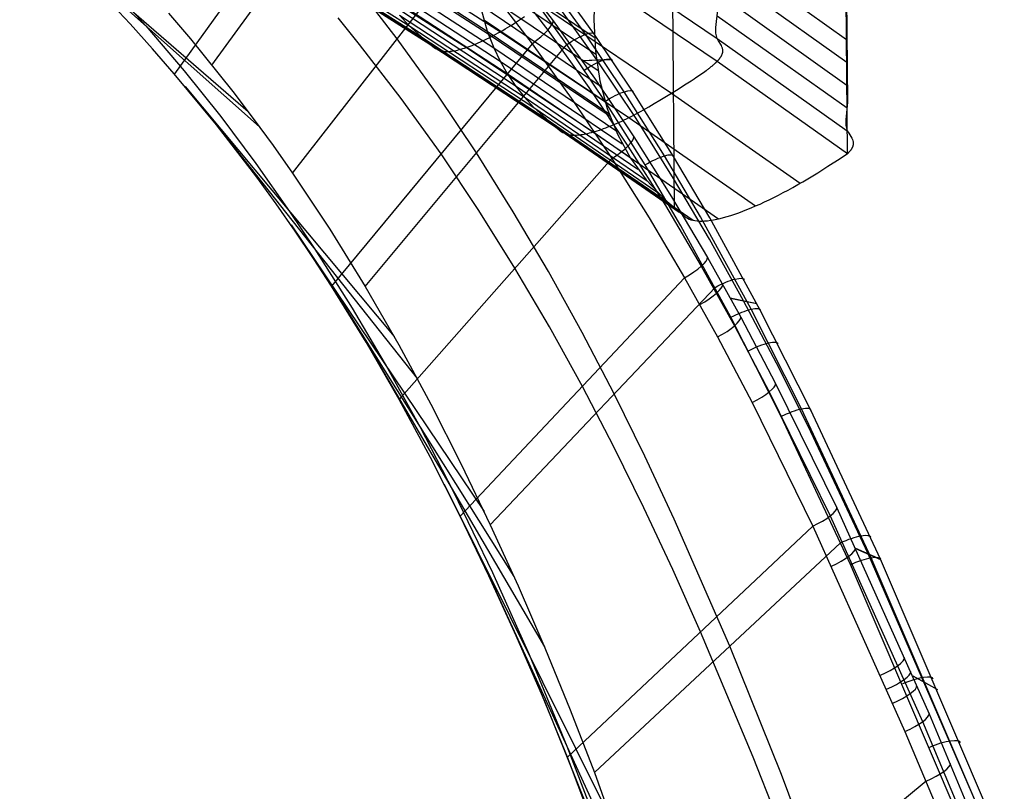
# Model space of a CAD drawing. Extents: x -3677 to -3089, y -67 to 482.
# Tile 91 of 110: x -3205 to -3139, y 321 to 373. Entities that reach past the tile are written whole.
import ezdxf

# ---------------------------------------------------------------- set-up
doc = ezdxf.new("R2010")
doc.units = 0
doc.layers.add('CURVA_ORIGIN', color=125, linetype='CONTINUOUS')

msp = doc.modelspace()

# ---------------------------------------------------------------- linework, layer by layer
at = {"layer": 'CURVA_ORIGIN'}
for p, q in [((-3149.549, 404.048, 455.103), (-3149.232, 367.317, 342.145)), ((-3149.23, 363.83, 331.481), (-3149.549, 404.048, 455.103)), ((-3160.943, 360.132, 345.826), (-3161.201, 392.599, 445.626)), ((-3192.273, 369.825, 178.102), (-3180.297, 386.338, 175.957)), ((-3182.926, 385.73, 154.014), (-3194.816, 369.242, 156.109)), ((-3205.289, 380.116, 153.181), (-3189.822, 366.678, 178.993)), ((-3204.436, 379.326, 153.389), (-3189.044, 365.635, 179.289)), ((-3186.81, 362.505, 180.176), (-3173.994, 378.978, 178.026)), ((-3187.486, 377.907, 346.427), (-3178.932, 372.507, 348.181)), ((-3181.972, 377.559, 371.617), (-3173.631, 372.129, 373.381)), ((-3181.54, 377.742, 328.594), (-3172.732, 372.09, 330.43)), ((-3166.983, 377.697, 332.232), (-3158.051, 371.628, 334.205)), ((-3158.032, 377.811, 353.225), (-3149.291, 371.564, 355.255)), ((-3186.827, 377.282, 342.63), (-3178.248, 371.856, 344.392)), ((-3181.906, 377.366, 370.853), (-3173.562, 371.933, 372.618)), ((-3174.579, 377.246, 391.336), (-3166.375, 371.717, 393.133)), ((-3186.118, 376.707, 338.842), (-3177.512, 371.252, 340.614)), ((-3185.282, 376.262, 335.072), (-3176.642, 370.772, 336.855)), ((-3183.747, 376.574, 331.531), (-3175.04, 371.019, 333.335)), ((-3181.546, 376.444, 367.083), (-3173.189, 370.996, 368.853)), ((-3174.489, 376.101, 387.609), (-3166.279, 370.567, 389.407)), ((-3167.003, 376.154, 327.476), (-3158.056, 370.082, 329.45)), ((-3158.036, 376.265, 348.47), (-3149.279, 370.017, 350.5)), ((-3181.132, 375.566, 363.308), (-3172.759, 370.101, 365.083)), ((-3171.988, 375.41, 157.631), (-3169.534, 372.189, 158.553)), ((-3171.626, 376.06, 158.911), (-3169.163, 372.831, 159.832)), ((-3166.968, 371.913, 179.581), (-3169.878, 375.964, 178.421)), ((-3166.373, 371.903, 178.107), (-3169.295, 375.975, 176.945)), ((-3180.663, 374.733, 359.529), (-3172.273, 369.248, 361.31)), ((-3174.342, 374.996, 383.873), (-3166.124, 369.456, 385.673)), ((-3168.237, 371.224, 180.246), (-3171.117, 375.237, 179.095)), ((-3166.335, 375.159, 403.565), (-3166.414, 372.902, 396.839)), ((-3197.798, 372.611, 155.184), (-3199.334, 374.259, 154.738)), ((-3173.025, 374.462, 157.163), (-3170.59, 371.27, 158.079)), ((-3166.203, 370.179, 169.723), (-3168.977, 374.066, 168.608)), ((-3158.04, 374.719, 343.715), (-3149.267, 368.47, 345.745)), ((-3179.734, 371.601, 178.989), (-3181.161, 373.476, 178.457)), ((-3180.14, 373.946, 355.747), (-3171.732, 368.439, 357.535)), ((-3174.139, 373.934, 380.129), (-3173.631, 372.129, 373.381)), ((-3174.139, 373.934, 380.129), (-3165.911, 368.385, 381.932)), ((-3169.957, 373.875, 328.441), (-3161.139, 367.933, 330.371)), ((-3158.143, 372.369, 336.717), (-3158.02, 373.568, 340.113)), ((-3197.555, 373.397, 166.087), (-3196.74, 372.481, 166.339)), ((-3195.204, 373.346, 177.121), (-3193.723, 371.597, 177.606)), ((-3182.267, 371.232, 156.92), (-3183.728, 373.029, 156.414)), ((-3179.563, 373.204, 351.964), (-3178.932, 372.507, 348.181)), ((-3179.563, 373.204, 351.964), (-3171.134, 367.673, 353.76)), ((-3173.879, 372.913, 376.378), (-3165.641, 367.352, 378.184)), ((-3171.774, 372.666, 329.624), (-3171.439, 372.881, 329.381)), ((-3171.439, 372.881, 329.381), (-3171.092, 373.108, 329.145)), ((-3169.163, 372.831, 159.832), (-3166.371, 368.935, 160.943)), ((-3166.414, 372.902, 396.839), (-3166.3, 370.77, 390.073)), ((-3158.045, 373.174, 338.96), (-3149.254, 366.924, 340.991)), ((-3196.292, 370.938, 155.64), (-3197.798, 372.611, 155.184)), ((-3196.74, 372.481, 166.339), (-3194.157, 369.447, 167.175)), ((-3178.932, 372.507, 348.181), (-3177.512, 371.252, 340.614)), ((-3178.932, 372.507, 348.181), (-3170.482, 366.951, 349.985)), ((-3173.631, 372.129, 373.381), (-3173.189, 370.996, 368.853)), ((-3173.631, 372.129, 373.381), (-3165.384, 366.557, 375.191)), ((-3172.887, 372.003, 330.58), (-3172.732, 372.09, 330.43)), ((-3172.732, 372.09, 330.43), (-3172.575, 372.18, 330.285)), ((-3172.732, 372.09, 330.43), (-3164.035, 366.27, 332.32)), ((-3172.575, 372.18, 330.285), (-3172.418, 372.272, 330.144)), ((-3172.418, 372.272, 330.144), (-3172.26, 372.366, 330.009)), ((-3172.26, 372.366, 330.009), (-3172.1, 372.464, 329.877)), ((-3172.1, 372.464, 329.877), (-3171.938, 372.564, 329.749)), ((-3171.938, 372.564, 329.749), (-3171.774, 372.666, 329.624)), ((-3169.534, 372.189, 158.553), (-3166.752, 368.305, 159.665)), ((-3158.151, 372.174, 336.133), (-3158.143, 372.369, 336.717)), ((-3158.148, 372.078, 335.832), (-3158.151, 372.174, 336.133)), ((-3158.141, 371.984, 335.524), (-3158.148, 372.078, 335.832)), ((-3193.723, 371.597, 177.606), (-3190.857, 368.031, 178.609)), ((-3176.981, 367.78, 180.074), (-3179.734, 371.601, 178.989)), ((-3178.248, 371.856, 344.392), (-3169.773, 366.271, 346.205)), ((-3174.09, 371.397, 331.95), (-3173.945, 371.463, 331.765)), ((-3173.945, 371.463, 331.765), (-3173.799, 371.532, 331.583)), ((-3173.799, 371.532, 331.583), (-3173.65, 371.604, 331.405)), ((-3173.65, 371.604, 331.405), (-3173.5, 371.679, 331.231)), ((-3173.562, 371.933, 372.618), (-3165.313, 366.359, 374.429)), ((-3173.5, 371.679, 331.231), (-3173.349, 371.756, 331.061)), ((-3173.349, 371.756, 331.061), (-3173.196, 371.836, 330.896)), ((-3173.196, 371.836, 330.896), (-3173.042, 371.918, 330.736)), ((-3173.042, 371.918, 330.736), (-3172.887, 372.003, 330.58)), ((-3164.355, 368.026, 180.687), (-3166.968, 371.913, 179.581)), ((-3163.752, 368.001, 179.213), (-3166.373, 371.903, 178.107)), ((-3158.129, 371.892, 335.208), (-3158.141, 371.984, 335.524)), ((-3158.11, 371.801, 334.884), (-3158.129, 371.892, 335.208)), ((-3158.084, 371.713, 334.549), (-3158.11, 371.801, 334.884)), ((-3158.051, 371.628, 334.205), (-3158.084, 371.713, 334.549)), ((-3157.963, 371.464, 333.485), (-3158.051, 371.628, 334.205)), ((-3158.051, 371.628, 334.205), (-3149.242, 365.377, 336.236)), ((-3157.768, 371.143, 332.017), (-3157.963, 371.464, 333.485)), ((-3194.817, 369.242, 156.107), (-3196.292, 370.938, 155.64)), ((-3170.59, 371.27, 158.079), (-3184.163, 354.859, 160.166)), ((-3179.446, 367.568, 157.96), (-3182.267, 371.232, 156.92)), ((-3181.895, 354.826, 182.331), (-3168.237, 371.224, 180.246)), ((-3177.512, 371.252, 340.614), (-3177.131, 370.96, 338.722)), ((-3177.512, 371.252, 340.614), (-3169.011, 365.637, 342.437)), ((-3177.131, 370.96, 338.722), (-3177.023, 370.899, 338.251)), ((-3177.023, 370.899, 338.251), (-3176.907, 370.846, 337.783)), ((-3176.907, 370.846, 337.783), (-3176.781, 370.803, 337.317)), ((-3176.781, 370.803, 337.317), (-3176.713, 370.786, 337.085)), ((-3176.713, 370.786, 337.085), (-3176.642, 370.772, 336.855)), ((-3176.642, 370.772, 336.855), (-3176.567, 370.762, 336.625)), ((-3176.642, 370.772, 336.855), (-3168.11, 365.121, 338.69)), ((-3176.567, 370.762, 336.625), (-3176.489, 370.755, 336.396)), ((-3176.489, 370.755, 336.396), (-3176.407, 370.751, 336.168)), ((-3176.407, 370.751, 336.168), (-3176.322, 370.751, 335.941)), ((-3176.322, 370.751, 335.941), (-3176.233, 370.755, 335.716)), ((-3176.233, 370.755, 335.716), (-3176.141, 370.762, 335.492)), ((-3176.141, 370.762, 335.492), (-3176.046, 370.772, 335.269)), ((-3176.046, 370.772, 335.269), (-3175.947, 370.786, 335.048)), ((-3175.947, 370.786, 335.048), (-3175.845, 370.803, 334.828)), ((-3175.845, 370.803, 334.828), (-3175.74, 370.824, 334.609)), ((-3175.74, 370.824, 334.609), (-3175.631, 370.848, 334.393)), ((-3175.631, 370.848, 334.393), (-3175.519, 370.875, 334.177)), ((-3175.519, 370.875, 334.177), (-3175.404, 370.906, 333.964)), ((-3175.404, 370.906, 333.964), (-3175.286, 370.94, 333.753)), ((-3175.286, 370.94, 333.753), (-3175.164, 370.978, 333.543)), ((-3175.164, 370.978, 333.543), (-3175.04, 371.019, 333.335)), ((-3175.04, 371.019, 333.335), (-3174.912, 371.063, 333.13)), ((-3175.04, 371.019, 333.335), (-3166.442, 365.299, 335.193)), ((-3174.912, 371.063, 333.13), (-3174.781, 371.111, 332.926)), ((-3174.781, 371.111, 332.926), (-3174.648, 371.162, 332.725)), ((-3174.648, 371.162, 332.725), (-3174.512, 371.216, 332.527)), ((-3174.512, 371.216, 332.527), (-3174.374, 371.273, 332.332)), ((-3174.374, 371.273, 332.332), (-3174.233, 371.334, 332.139)), ((-3174.233, 371.334, 332.139), (-3174.09, 371.397, 331.95)), ((-3173.189, 370.996, 368.853), (-3172.759, 370.101, 365.083)), ((-3173.189, 370.996, 368.853), (-3164.926, 365.405, 370.668)), ((-3170.59, 371.27, 158.079), (-3167.829, 367.42, 159.183)), ((-3165.65, 367.37, 181.344), (-3168.237, 371.224, 180.246)), ((-3166.3, 370.77, 390.073), (-3165.994, 368.764, 383.274)), ((-3157.729, 371.06, 331.664), (-3157.768, 371.143, 332.017)), ((-3157.699, 370.974, 331.323), (-3157.729, 371.06, 331.664)), ((-3157.687, 370.929, 331.159), (-3157.699, 370.974, 331.323)), ((-3157.679, 370.883, 330.998), (-3157.687, 370.929, 331.159)), ((-3157.675, 370.837, 330.843), (-3157.679, 370.883, 330.998)), ((-3157.679, 370.715, 330.477), (-3157.676, 370.74, 330.547)), ((-3157.676, 370.74, 330.547), (-3157.673, 370.789, 330.692)), ((-3157.673, 370.789, 330.692), (-3157.675, 370.837, 330.843)), ((-3172.759, 370.101, 365.083), (-3172.273, 369.248, 361.31)), ((-3172.759, 370.101, 365.083), (-3164.483, 364.492, 366.905)), ((-3167.214, 370.138, 160.601), (-3165.22, 370.218, 178.586)), ((-3167.206, 370.127, 160.604), (-3165.213, 370.207, 178.589)), ((-3163.542, 366.198, 170.857), (-3166.203, 370.179, 169.723)), ((-3158.084, 370.054, 329.431), (-3158.07, 370.068, 329.44)), ((-3158.07, 370.068, 329.44), (-3158.056, 370.082, 329.45)), ((-3158.056, 370.082, 329.45), (-3158.039, 370.1, 329.462)), ((-3158.056, 370.082, 329.45), (-3149.23, 363.83, 331.481)), ((-3158.039, 370.1, 329.462), (-3158.022, 370.118, 329.476)), ((-3158.022, 370.118, 329.476), (-3158.006, 370.135, 329.489)), ((-3158.006, 370.135, 329.489), (-3157.99, 370.153, 329.504)), ((-3157.99, 370.153, 329.504), (-3157.974, 370.17, 329.519)), ((-3157.974, 370.17, 329.519), (-3157.959, 370.187, 329.535)), ((-3157.959, 370.187, 329.535), (-3157.945, 370.204, 329.552)), ((-3157.945, 370.204, 329.552), (-3157.931, 370.221, 329.569)), ((-3157.931, 370.221, 329.569), (-3157.917, 370.237, 329.587)), ((-3157.917, 370.237, 329.587), (-3157.904, 370.254, 329.605)), ((-3157.904, 370.254, 329.605), (-3157.891, 370.27, 329.624)), ((-3157.891, 370.27, 329.624), (-3157.878, 370.286, 329.644)), ((-3157.878, 370.286, 329.644), (-3157.866, 370.302, 329.664)), ((-3157.866, 370.302, 329.664), (-3157.855, 370.318, 329.685)), ((-3157.855, 370.318, 329.685), (-3157.844, 370.334, 329.706)), ((-3157.844, 370.334, 329.706), (-3157.833, 370.35, 329.728)), ((-3157.833, 370.35, 329.728), (-3157.823, 370.365, 329.751)), ((-3157.823, 370.365, 329.751), (-3157.813, 370.381, 329.774)), ((-3157.813, 370.381, 329.774), (-3157.803, 370.396, 329.797)), ((-3157.803, 370.396, 329.797), (-3157.794, 370.411, 329.821)), ((-3157.794, 370.411, 329.821), (-3157.785, 370.426, 329.846)), ((-3157.785, 370.426, 329.846), (-3157.777, 370.441, 329.871)), ((-3157.777, 370.441, 329.871), (-3157.769, 370.456, 329.897)), ((-3157.769, 370.456, 329.897), (-3157.761, 370.47, 329.923)), ((-3157.761, 370.47, 329.923), (-3157.753, 370.485, 329.95)), ((-3157.753, 370.485, 329.95), (-3157.746, 370.499, 329.977)), ((-3157.746, 370.499, 329.977), (-3157.734, 370.528, 330.033)), ((-3157.734, 370.528, 330.033), (-3157.722, 370.556, 330.092)), ((-3157.722, 370.556, 330.092), (-3157.712, 370.583, 330.151)), ((-3157.712, 370.583, 330.151), (-3157.703, 370.61, 330.213)), ((-3157.703, 370.61, 330.213), (-3157.695, 370.637, 330.277)), ((-3157.695, 370.637, 330.277), (-3157.689, 370.663, 330.342)), ((-3157.689, 370.663, 330.342), (-3157.683, 370.689, 330.409)), ((-3157.683, 370.689, 330.409), (-3157.679, 370.715, 330.477)), ((-3194.157, 369.447, 167.175), (-3191.678, 366.336, 168.034)), ((-3158.894, 369.392, 329.374), (-3158.801, 369.46, 329.356)), ((-3158.801, 369.46, 329.356), (-3158.756, 369.493, 329.348)), ((-3158.756, 369.493, 329.348), (-3158.711, 369.527, 329.342)), ((-3158.711, 369.527, 329.342), (-3158.668, 369.56, 329.337)), ((-3158.668, 369.56, 329.337), (-3158.624, 369.593, 329.333)), ((-3158.624, 369.593, 329.333), (-3158.582, 369.626, 329.33)), ((-3158.582, 369.626, 329.33), (-3158.541, 369.658, 329.328)), ((-3158.541, 369.658, 329.328), (-3158.5, 369.69, 329.328)), ((-3158.5, 369.69, 329.328), (-3158.46, 369.722, 329.329)), ((-3158.46, 369.722, 329.329), (-3158.421, 369.754, 329.331)), ((-3158.421, 369.754, 329.331), (-3158.383, 369.785, 329.335)), ((-3158.383, 369.785, 329.335), (-3158.346, 369.817, 329.34)), ((-3158.346, 369.817, 329.34), (-3158.309, 369.847, 329.346)), ((-3158.309, 369.847, 329.346), (-3158.274, 369.878, 329.354)), ((-3158.274, 369.878, 329.354), (-3158.257, 369.893, 329.358)), ((-3158.257, 369.893, 329.358), (-3158.24, 369.908, 329.363)), ((-3158.24, 369.908, 329.363), (-3158.223, 369.923, 329.368)), ((-3158.223, 369.923, 329.368), (-3158.207, 369.938, 329.373)), ((-3158.207, 369.938, 329.373), (-3158.19, 369.953, 329.379)), ((-3158.19, 369.953, 329.379), (-3158.174, 369.968, 329.386)), ((-3158.174, 369.968, 329.386), (-3158.159, 369.982, 329.392)), ((-3158.159, 369.982, 329.392), (-3158.143, 369.997, 329.399)), ((-3158.143, 369.997, 329.399), (-3158.128, 370.011, 329.407)), ((-3158.128, 370.011, 329.407), (-3158.113, 370.026, 329.414)), ((-3158.113, 370.026, 329.414), (-3158.098, 370.04, 329.423)), ((-3158.098, 370.04, 329.423), (-3158.084, 370.054, 329.431)), ((-3191.961, 365.78, 157.074), (-3194.817, 369.242, 156.107)), ((-3172.273, 369.248, 361.31), (-3171.732, 368.439, 357.535)), ((-3172.273, 369.248, 361.31), (-3163.982, 363.619, 363.138)), ((-3166.371, 368.935, 160.943), (-3163.704, 364.961, 162.07)), ((-3165.994, 368.764, 383.274), (-3165.496, 366.888, 376.449)), ((-3160.04, 368.62, 329.798), (-3159.82, 368.762, 329.696)), ((-3159.82, 368.762, 329.696), (-3159.603, 368.904, 329.604)), ((-3159.603, 368.904, 329.604), (-3159.497, 368.975, 329.562)), ((-3159.497, 368.975, 329.562), (-3159.392, 369.045, 329.522)), ((-3159.392, 369.045, 329.522), (-3159.288, 369.115, 329.485)), ((-3159.288, 369.115, 329.485), (-3159.186, 369.185, 329.452)), ((-3159.186, 369.185, 329.452), (-3159.087, 369.255, 329.422)), ((-3159.087, 369.255, 329.422), (-3158.989, 369.324, 329.396)), ((-3158.989, 369.324, 329.396), (-3158.894, 369.392, 329.374)), ((-3194.088, 368.381, 156.348), (-3179.932, 351.431, 183.262)), ((-3171.732, 368.439, 357.535), (-3171.134, 367.673, 353.76)), ((-3171.732, 368.439, 357.535), (-3163.423, 362.786, 359.371)), ((-3166.752, 368.305, 159.665), (-3164.096, 364.344, 160.792)), ((-3161.139, 367.933, 330.371), (-3160.706, 368.201, 330.135)), ((-3160.706, 368.201, 330.135), (-3160.262, 368.479, 329.906)), ((-3160.262, 368.479, 329.906), (-3160.04, 368.62, 329.798)), ((-3190.857, 368.031, 178.609), (-3189.473, 366.213, 179.125)), ((-3176.757, 363.814, 159.027), (-3179.446, 367.568, 157.96)), ((-3174.359, 363.874, 181.18), (-3176.981, 367.78, 180.074)), ((-3171.134, 367.673, 353.76), (-3170.482, 366.951, 349.985)), ((-3171.134, 367.673, 353.76), (-3162.807, 361.995, 355.604)), ((-3167.829, 367.42, 159.183), (-3165.192, 363.493, 160.302)), ((-3161.622, 363.68, 181.907), (-3164.355, 368.026, 180.687)), ((-3161.012, 363.64, 180.433), (-3163.752, 368.001, 179.213)), ((-3162.324, 367.216, 331.059), (-3161.947, 367.441, 330.831)), ((-3161.947, 367.441, 330.831), (-3161.139, 367.933, 330.371)), ((-3161.139, 367.933, 330.371), (-3152.439, 361.817, 332.358)), ((-3170.482, 366.951, 349.985), (-3169.011, 365.637, 342.437)), ((-3170.482, 366.951, 349.985), (-3162.135, 361.244, 351.838)), ((-3162.942, 363.059, 182.555), (-3165.65, 367.37, 181.344)), ((-3165.496, 366.888, 376.449), (-3164.807, 365.144, 369.607)), ((-3163.207, 366.708, 331.651), (-3163.036, 366.804, 331.528)), ((-3163.036, 366.804, 331.528), (-3162.686, 367.004, 331.29)), ((-3162.686, 367.004, 331.29), (-3162.324, 367.216, 331.059)), ((-3149.232, 367.317, 342.145), (-3149.348, 366.123, 338.747)), ((-3192.257, 366.151, 156.972), (-3178.368, 348.586, 184.03)), ((-3191.678, 366.336, 168.034), (-3189.297, 363.153, 168.911)), ((-3189.473, 366.213, 179.125), (-3188.124, 364.371, 179.647)), ((-3169.773, 366.271, 346.205), (-3161.404, 360.534, 348.068)), ((-3164.519, 366.036, 332.78), (-3164.359, 366.111, 332.621)), ((-3164.359, 366.111, 332.621), (-3164.197, 366.189, 332.468)), ((-3164.197, 366.189, 332.468), (-3164.035, 366.27, 332.32)), ((-3164.035, 366.27, 332.32), (-3163.872, 366.352, 332.177)), ((-3164.035, 366.27, 332.32), (-3155.453, 360.282, 334.265)), ((-3163.872, 366.352, 332.177), (-3163.708, 366.438, 332.039)), ((-3163.708, 366.438, 332.039), (-3163.543, 366.525, 331.906)), ((-3163.543, 366.525, 331.906), (-3163.376, 366.615, 331.776)), ((-3161.006, 362.153, 171.994), (-3163.542, 366.198, 170.857)), ((-3163.376, 366.615, 331.776), (-3163.207, 366.708, 331.651)), ((-3149.348, 366.123, 338.747), (-3149.353, 365.927, 338.162)), ((-3189.231, 362.228, 158.079), (-3191.961, 365.78, 157.074)), ((-3169.011, 365.637, 342.437), (-3168.617, 365.329, 340.55)), ((-3169.011, 365.637, 342.437), (-3160.619, 359.868, 344.31)), ((-3166.173, 365.379, 334.788), (-3166.034, 365.425, 334.588)), ((-3166.034, 365.425, 334.588), (-3165.892, 365.473, 334.392)), ((-3165.892, 365.473, 334.392), (-3165.748, 365.524, 334.199)), ((-3165.748, 365.524, 334.199), (-3165.601, 365.578, 334.008)), ((-3165.601, 365.578, 334.008), (-3165.452, 365.636, 333.821)), ((-3165.452, 365.636, 333.821), (-3165.301, 365.695, 333.638)), ((-3165.301, 365.695, 333.638), (-3165.148, 365.758, 333.458)), ((-3165.148, 365.758, 333.458), (-3164.993, 365.824, 333.282)), ((-3164.993, 365.824, 333.282), (-3164.836, 365.892, 333.11)), ((-3164.836, 365.892, 333.11), (-3164.678, 365.962, 332.943)), ((-3164.678, 365.962, 332.943), (-3164.519, 366.036, 332.78)), ((-3149.353, 365.927, 338.162), (-3149.35, 365.831, 337.861)), ((-3149.35, 365.831, 337.861), (-3149.341, 365.737, 337.554)), ((-3149.341, 365.737, 337.554), (-3149.327, 365.644, 337.238)), ((-3149.327, 365.644, 337.238), (-3149.306, 365.553, 336.914)), ((-3149.306, 365.553, 336.914), (-3149.278, 365.464, 336.58)), ((-3149.278, 365.464, 336.58), (-3149.242, 365.377, 336.236)), ((-3168.617, 365.329, 340.55), (-3168.506, 365.264, 340.081)), ((-3168.506, 365.264, 340.081), (-3168.386, 365.206, 339.614)), ((-3168.386, 365.206, 339.614), (-3168.254, 365.158, 339.15)), ((-3168.254, 365.158, 339.15), (-3168.184, 365.138, 338.919)), ((-3168.184, 365.138, 338.919), (-3168.11, 365.121, 338.69)), ((-3168.11, 365.121, 338.69), (-3168.032, 365.107, 338.461)), ((-3168.11, 365.121, 338.69), (-3159.688, 359.312, 340.575)), ((-3168.032, 365.107, 338.461), (-3167.951, 365.097, 338.233)), ((-3167.951, 365.097, 338.233), (-3167.866, 365.09, 338.006)), ((-3167.866, 365.09, 338.006), (-3167.778, 365.087, 337.781)), ((-3167.778, 365.087, 337.781), (-3167.685, 365.086, 337.557)), ((-3167.685, 365.086, 337.557), (-3167.589, 365.089, 337.334)), ((-3167.589, 365.089, 337.334), (-3167.49, 365.095, 337.112)), ((-3167.49, 365.095, 337.112), (-3167.387, 365.105, 336.892)), ((-3167.387, 365.105, 336.892), (-3167.281, 365.118, 336.674)), ((-3167.281, 365.118, 336.674), (-3167.171, 365.134, 336.457)), ((-3167.171, 365.134, 336.457), (-3167.058, 365.153, 336.242)), ((-3167.058, 365.153, 336.242), (-3166.941, 365.176, 336.028)), ((-3166.941, 365.176, 336.028), (-3166.821, 365.201, 335.816)), ((-3166.821, 365.201, 335.816), (-3166.698, 365.231, 335.607)), ((-3166.698, 365.231, 335.607), (-3166.572, 365.263, 335.399)), ((-3166.572, 365.263, 335.399), (-3166.442, 365.299, 335.193)), ((-3166.442, 365.299, 335.193), (-3166.309, 365.337, 334.989)), ((-3166.442, 365.299, 335.193), (-3157.957, 359.417, 337.103)), ((-3166.309, 365.337, 334.989), (-3166.173, 365.379, 334.788)), ((-3164.807, 365.144, 369.607), (-3163.927, 363.532, 362.753)), ((-3163.704, 364.961, 162.07), (-3161.154, 360.909, 163.206)), ((-3149.242, 365.377, 336.236), (-3149.149, 365.209, 335.518)), ((-3149.149, 365.209, 335.518), (-3148.94, 364.879, 334.053)), ((-3148.94, 364.879, 334.053), (-3148.898, 364.794, 333.7)), ((-3148.898, 364.794, 333.7), (-3148.865, 364.706, 333.36)), ((-3188.124, 364.371, 179.647), (-3186.811, 362.505, 180.176)), ((-3164.096, 364.344, 160.792), (-3161.555, 360.307, 161.927)), ((-3149.01, 364.072, 331.741), (-3149.022, 364.057, 331.719)), ((-3148.999, 364.088, 331.763), (-3149.01, 364.072, 331.741)), ((-3148.988, 364.103, 331.786), (-3148.999, 364.088, 331.763)), ((-3148.978, 364.118, 331.809), (-3148.988, 364.103, 331.786)), ((-3148.968, 364.133, 331.833), (-3148.978, 364.118, 331.809)), ((-3148.959, 364.147, 331.857), (-3148.968, 364.133, 331.833)), ((-3148.95, 364.162, 331.882), (-3148.959, 364.147, 331.857)), ((-3148.941, 364.176, 331.907), (-3148.95, 364.162, 331.882)), ((-3148.933, 364.191, 331.933), (-3148.941, 364.176, 331.907)), ((-3148.925, 364.205, 331.959), (-3148.933, 364.191, 331.933)), ((-3148.917, 364.219, 331.986), (-3148.925, 364.205, 331.959)), ((-3148.91, 364.233, 332.014), (-3148.917, 364.219, 331.986)), ((-3148.897, 364.261, 332.07), (-3148.91, 364.233, 332.014)), ((-3148.885, 364.289, 332.128), (-3148.897, 364.261, 332.07)), ((-3148.874, 364.316, 332.188), (-3148.885, 364.289, 332.128)), ((-3148.865, 364.343, 332.25), (-3148.874, 364.316, 332.188)), ((-3148.865, 364.706, 333.36), (-3148.853, 364.661, 333.196)), ((-3148.858, 364.369, 332.314), (-3148.865, 364.343, 332.25)), ((-3148.851, 364.395, 332.379), (-3148.858, 364.369, 332.314)), ((-3148.853, 364.661, 333.196), (-3148.844, 364.615, 333.035)), ((-3148.846, 364.421, 332.446), (-3148.851, 364.395, 332.379)), ((-3148.842, 364.446, 332.515), (-3148.846, 364.421, 332.446)), ((-3148.844, 364.615, 333.035), (-3148.838, 364.568, 332.88)), ((-3148.839, 364.471, 332.585), (-3148.842, 364.446, 332.515)), ((-3148.837, 364.52, 332.729), (-3148.839, 364.471, 332.585)), ((-3148.838, 364.568, 332.88), (-3148.837, 364.52, 332.729)), ((-3165.192, 363.493, 160.302), (-3179.597, 347.18, 162.288)), ((-3174.195, 359.977, 160.112), (-3176.757, 363.814, 159.027)), ((-3171.86, 359.892, 182.295), (-3174.359, 363.874, 181.18)), ((-3165.192, 363.493, 160.302), (-3162.669, 359.488, 161.429)), ((-3163.927, 363.532, 362.753), (-3162.857, 362.055, 355.897)), ((-3159.179, 359.536, 183.051), (-3161.622, 363.68, 181.907)), ((-3158.563, 359.484, 181.577), (-3161.012, 363.64, 180.433)), ((-3150.553, 362.973, 331.757), (-3149.723, 363.51, 331.584)), ((-3149.723, 363.51, 331.584), (-3149.23, 363.83, 331.481)), ((-3149.212, 363.847, 331.494), (-3149.23, 363.83, 331.481)), ((-3149.194, 363.864, 331.508), (-3149.212, 363.847, 331.494)), ((-3149.178, 363.881, 331.522), (-3149.194, 363.864, 331.508)), ((-3149.161, 363.897, 331.537), (-3149.178, 363.881, 331.522)), ((-3149.145, 363.914, 331.552), (-3149.161, 363.897, 331.537)), ((-3149.13, 363.93, 331.568), (-3149.145, 363.914, 331.552)), ((-3149.114, 363.947, 331.585), (-3149.13, 363.93, 331.568)), ((-3149.1, 363.963, 331.603), (-3149.114, 363.947, 331.585)), ((-3149.086, 363.979, 331.621), (-3149.1, 363.963, 331.603)), ((-3149.072, 363.995, 331.639), (-3149.086, 363.979, 331.621)), ((-3149.059, 364.011, 331.658), (-3149.072, 363.995, 331.639)), ((-3149.046, 364.026, 331.678), (-3149.059, 364.011, 331.658)), ((-3149.033, 364.042, 331.699), (-3149.046, 364.026, 331.678)), ((-3149.022, 364.057, 331.719), (-3149.033, 364.042, 331.699)), ((-3189.297, 363.153, 168.911), (-3187.01, 359.906, 169.805)), ((-3160.518, 358.946, 183.691), (-3162.942, 363.059, 182.555)), ((-3151.235, 362.539, 331.926), (-3150.894, 362.753, 331.835)), ((-3150.894, 362.753, 331.835), (-3150.553, 362.973, 331.757)), ((-3187.914, 360.418, 158.592), (-3189.231, 362.228, 158.079)), ((-3186.811, 362.505, 180.176), (-3184.288, 358.705, 181.248)), ((-3158.581, 358.04, 173.131), (-3161.006, 362.153, 171.994)), ((-3152.252, 361.926, 332.279), (-3151.914, 362.125, 332.149)), ((-3151.914, 362.125, 332.149), (-3151.575, 362.329, 332.031)), ((-3151.575, 362.329, 332.031), (-3151.235, 362.539, 331.926)), ((-3162.857, 362.055, 355.897), (-3161.599, 360.714, 349.044)), ((-3153.251, 361.364, 332.749), (-3152.921, 361.545, 332.58)), ((-3152.921, 361.545, 332.58), (-3152.588, 361.733, 332.423)), ((-3152.588, 361.733, 332.423), (-3152.252, 361.926, 332.279)), ((-3161.154, 360.909, 163.206), (-3158.718, 356.791, 164.341)), ((-3154.537, 360.703, 333.547), (-3154.222, 360.858, 333.329)), ((-3154.222, 360.858, 333.329), (-3153.902, 361.02, 333.124)), ((-3153.902, 361.02, 333.124), (-3153.578, 361.189, 332.93)), ((-3153.578, 361.189, 332.93), (-3153.251, 361.364, 332.749)), ((-3186.631, 358.587, 159.112), (-3187.914, 360.418, 158.592)), ((-3161.599, 360.714, 349.044), (-3160.153, 359.512, 342.203)), ((-3161.555, 360.307, 161.927), (-3159.13, 356.204, 163.061)), ((-3156.037, 360.038, 334.798), (-3155.749, 360.156, 334.526)), ((-3155.749, 360.156, 334.526), (-3155.454, 360.282, 334.265)), ((-3155.454, 360.282, 334.265), (-3155.154, 360.415, 334.015)), ((-3155.154, 360.415, 334.015), (-3154.848, 360.555, 333.775)), ((-3154.848, 360.555, 333.775), (-3154.537, 360.703, 333.547)), ((-3187.01, 359.906, 169.805), (-3185.313, 357.368, 170.501)), ((-3171.75, 356.066, 161.206), (-3174.195, 359.977, 160.112)), ((-3169.477, 355.839, 183.411), (-3171.86, 359.892, 182.295)), ((-3162.669, 359.488, 161.429), (-3160.26, 355.417, 162.556)), ((-3160.153, 359.512, 342.203), (-3160.058, 359.45, 341.805)), ((-3160.058, 359.45, 341.805), (-3159.952, 359.397, 341.41)), ((-3159.952, 359.397, 341.41), (-3159.834, 359.352, 341.016)), ((-3155.755, 353.29, 184.738), (-3159.179, 359.536, 183.051)), ((-3155.134, 353.223, 183.265), (-3158.563, 359.484, 181.577)), ((-3158.084, 359.389, 337.296), (-3157.857, 359.44, 336.955)), ((-3157.857, 359.44, 336.955), (-3157.62, 359.501, 336.622)), ((-3157.62, 359.501, 336.622), (-3157.375, 359.569, 336.296)), ((-3157.375, 359.569, 336.296), (-3157.123, 359.647, 335.979)), ((-3157.123, 359.647, 335.979), (-3156.862, 359.732, 335.67)), ((-3156.862, 359.732, 335.67), (-3156.594, 359.826, 335.37)), ((-3156.594, 359.826, 335.37), (-3156.319, 359.928, 335.079)), ((-3156.319, 359.928, 335.079), (-3156.037, 360.038, 334.798)), ((-3186.914, 358.998, 158.998), (-3173.845, 339.597, 186.409)), ((-3157.119, 352.742, 185.369), (-3160.518, 358.946, 183.691)), ((-3159.834, 359.352, 341.016), (-3159.706, 359.316, 340.625)), ((-3159.706, 359.316, 340.625), (-3159.566, 359.289, 340.237)), ((-3159.566, 359.289, 340.237), (-3159.416, 359.271, 339.853)), ((-3159.416, 359.271, 339.853), (-3159.256, 359.261, 339.472)), ((-3159.256, 359.261, 339.472), (-3159.085, 359.261, 339.096)), ((-3159.085, 359.261, 339.096), (-3158.904, 359.269, 338.725)), ((-3158.904, 359.269, 338.725), (-3158.713, 359.286, 338.359)), ((-3158.713, 359.286, 338.359), (-3158.513, 359.311, 337.998)), ((-3158.513, 359.311, 337.998), (-3158.303, 359.346, 337.644)), ((-3158.303, 359.346, 337.644), (-3158.084, 359.389, 337.296)), ((-3185.381, 356.734, 159.636), (-3186.631, 358.587, 159.112)), ((-3184.288, 358.705, 181.248), (-3181.895, 354.826, 182.331)), ((-3156.262, 353.866, 174.264), (-3158.581, 358.04, 173.131)), ((-3184.164, 354.859, 160.163), (-3185.381, 356.734, 159.636)), ((-3185.313, 357.368, 170.501), (-3182.784, 353.37, 171.594)), ((-3158.718, 356.791, 164.341), (-3156.459, 352.74, 165.436)), ((-3169.415, 352.089, 162.302), (-3171.75, 356.066, 161.206)), ((-3159.13, 356.204, 163.061), (-3156.88, 352.166, 164.155)), ((-3184.519, 355.412, 160.01), (-3171.815, 335.173, 187.569)), ((-3160.26, 355.417, 162.556), (-3175.449, 339.265, 164.399)), ((-3167.202, 351.723, 184.527), (-3169.477, 355.839, 183.411)), ((-3160.26, 355.417, 162.556), (-3158.025, 351.408, 163.645)), ((-3181.826, 351.053, 161.224), (-3184.164, 354.859, 160.163)), ((-3181.895, 354.826, 182.331), (-3179.621, 350.876, 183.413)), ((-3173.419, 338.689, 186.647), (-3158.199, 354.77, 184.825)), ((-3157.18, 354.057, 165.082), (-3155.375, 353.68, 183.143)), ((-3157.173, 354.045, 165.086), (-3155.368, 353.667, 183.146)), ((-3154.032, 349.626, 175.397), (-3156.262, 353.866, 174.264)), ((-3182.784, 353.37, 171.594), (-3180.379, 349.298, 172.703)), ((-3153.724, 346.033, 187.152), (-3157.119, 352.742, 185.369)), ((-3156.459, 352.74, 165.436), (-3154.097, 348.261, 166.631)), ((-3152.34, 346.543, 186.528), (-3155.755, 353.29, 184.738)), ((-3151.713, 346.46, 185.057), (-3155.134, 353.223, 183.265)), ((-3167.186, 348.052, 163.396), (-3169.415, 352.089, 162.302)), ((-3156.88, 352.166, 164.155), (-3154.526, 347.699, 165.349)), ((-3182.094, 351.505, 161.102), (-3169.755, 330.411, 188.821)), ((-3165.03, 347.553, 185.643), (-3167.202, 351.723, 184.527)), ((-3158.025, 351.408, 163.645), (-3155.684, 346.968, 164.833)), ((-3179.599, 347.18, 162.285), (-3181.826, 351.053, 161.224)), ((-3179.621, 350.876, 183.413), (-3177.455, 346.864, 184.49)), ((-3151.894, 345.357, 176.529), (-3154.032, 349.626, 175.397)), ((-3180.379, 349.298, 172.703), (-3178.167, 345.292, 173.79)), ((-3154.097, 348.261, 166.631), (-3149.96, 339.836, 168.856)), ((-3165.055, 343.962, 164.49), (-3167.186, 348.052, 163.396)), ((-3162.951, 343.335, 186.761), (-3165.03, 347.553, 185.643)), ((-3154.526, 347.699, 165.349), (-3150.399, 339.29, 167.572)), ((-3177.475, 343.247, 163.341), (-3179.599, 347.18, 162.285)), ((-3177.455, 346.864, 184.49), (-3175.39, 342.799, 185.567)), ((-3155.684, 346.968, 164.833), (-3151.576, 338.597, 167.049)), ((-3147.631, 336.454, 189.193), (-3152.34, 346.543, 186.528)), ((-3146.998, 336.349, 187.726), (-3151.713, 346.46, 185.057)), ((-3149.034, 335.989, 189.808), (-3153.724, 346.033, 187.152)), ((-3178.167, 345.292, 173.79), (-3175.925, 340.958, 174.961)), ((-3147.828, 336.72, 178.81), (-3151.894, 345.357, 176.529)), ((-3163.014, 339.826, 165.587), (-3165.055, 343.962, 164.49)), ((-3175.45, 339.265, 164.396), (-3177.475, 343.247, 163.341)), ((-3175.39, 342.799, 185.567), (-3173.419, 338.689, 186.647)), ((-3160.958, 339.078, 187.885), (-3162.951, 343.335, 186.761)), ((-3176.541, 341.441, 163.824), (-3165.05, 318.344, 192.026)), ((-3175.925, 340.958, 174.961), (-3173.279, 335.462, 176.437)), ((-3161.056, 335.65, 166.689), (-3163.014, 339.826, 165.587)), ((-3149.96, 339.836, 168.856), (-3143.703, 325.89, 172.568)), ((-3173.514, 335.239, 165.454), (-3175.45, 339.265, 164.396)), ((-3157.204, 330.466, 190.161), (-3160.958, 339.078, 187.885)), ((-3150.399, 339.29, 167.572), (-3144.149, 325.35, 171.285)), ((-3173.419, 338.689, 186.647), (-3171.534, 334.54, 187.735)), ((-3151.576, 338.597, 167.049), (-3168.193, 322.948, 168.689)), ((-3151.576, 338.597, 167.049), (-3145.343, 324.692, 170.757)), ((-3166.368, 321.906, 191.073), (-3149.703, 337.472, 189.415)), ((-3148.687, 337.105, 169.576), (-3146.998, 336.349, 187.726)), ((-3148.681, 337.091, 169.58), (-3146.991, 336.334, 187.73)), ((-3140.249, 319.222, 183.536), (-3147.828, 336.72, 178.81)), ((-3139.757, 318.066, 194.185), (-3147.631, 336.454, 189.193)), ((-3139.112, 317.926, 192.726), (-3146.998, 336.349, 187.726)), ((-3173.759, 335.763, 165.32), (-3162.714, 311.627, 193.837)), ((-3173.279, 335.462, 176.437), (-3170.795, 329.893, 177.925)), ((-3159.174, 331.442, 167.799), (-3161.056, 335.65, 166.689)), ((-3141.18, 317.652, 194.791), (-3149.034, 335.989, 189.808)), ((-3171.662, 331.174, 166.521), (-3173.514, 335.239, 165.454)), ((-3171.534, 334.54, 187.735), (-3169.733, 330.358, 188.835)), ((-3155.61, 322.952, 170.054), (-3159.174, 331.442, 167.799)), ((-3169.889, 327.075, 167.598), (-3171.662, 331.174, 166.521)), ((-3169.733, 330.358, 188.835), (-3168.012, 326.146, 189.947)), ((-3153.704, 321.765, 192.492), (-3157.204, 330.466, 190.161)), ((-3170.795, 329.893, 177.925), (-3168.236, 323.695, 179.579)), ((-3144.811, 328.445, 171.88), (-3143.133, 327.531, 190.094)), ((-3168.194, 322.948, 168.687), (-3169.889, 327.075, 167.598)), ((-3169.79, 326.842, 167.662), (-3159.423, 301.153, 196.687)), ((-3168.012, 326.146, 189.947), (-3166.368, 321.906, 191.074)), ((-3143.703, 325.89, 172.568), (-3138.61, 313.729, 175.903)), ((-3144.149, 325.35, 171.285), (-3139.06, 313.192, 174.62)), ((-3145.343, 324.692, 170.757), (-3140.264, 312.556, 174.088)), ((-3168.236, 323.695, 179.579), (-3166.374, 318.863, 180.87)), ((-3165.025, 314.621, 170.906), (-3168.194, 322.948, 168.687)), ((-3152.272, 314.386, 172.364), (-3155.61, 322.952, 170.054)), ((-3166.368, 321.906, 191.074), (-3163.298, 313.358, 193.369)), ((-3150.417, 312.997, 194.877), (-3153.704, 321.765, 192.492)), ((-3143.904, 321.329, 171.672), (-3162.129, 306.208, 173.179))]:
    msp.add_line(p, q, dxfattribs=at)
at = {"layer": 'CURVA_ORIGIN', "extrusion": (0.580143, -0.782881, 0.224792)}
msp.add_arc((-2326.257, 647.428, -2094.522), 2, 267.54532, 354.29033, dxfattribs=at)
at = {"layer": 'CURVA_ORIGIN', "extrusion": (-0.554728, 0.79979, -0.229374)}
msp.add_arc((2391.837, 657.579, 2013.066), 2, 92.01502, 185.72239, dxfattribs=at)
at = {"layer": 'CURVA_ORIGIN', "extrusion": (-0.543774, 0.807057, -0.23015)}
msp.add_arc((2420.103, 651.704, 1978.764), 2, 91.83084, 185.61191, dxfattribs=at)
at = {"layer": 'CURVA_ORIGIN', "extrusion": (-0.53054, 0.815609, -0.230887)}
msp.add_arc((2453.372, 644.092, 1937.264), 2, 91.60335, 185.48022, dxfattribs=at)
at = {"layer": 'CURVA_ORIGIN', "extrusion": (0.530137, -0.815811, 0.231102)}
msp.add_arc((-2455.925, 626.975, -1937.48), 2, 268.40195, 354.78422, dxfattribs=at)
at = {"layer": 'CURVA_ORIGIN', "extrusion": (-0.50513, 0.831391, -0.231588)}
msp.add_arc((2514.651, 627.798, 1857.263), 2, 91.16298, 185.21913, dxfattribs=at)
at = {"layer": 'CURVA_ORIGIN', "extrusion": (0.484243, -0.843851, 0.231137)}
msp.add_arc((-2564.086, 594.967, -1792.679), 2, 269.18491, 355.24498, dxfattribs=at)
at = {"layer": 'CURVA_ORIGIN', "extrusion": (-0.462025, 0.856409, -0.230427)}
msp.add_arc((2611.079, 595.328, 1720.407), 2, 90.48119, 184.76614, dxfattribs=at)
at = {"layer": 'CURVA_ORIGIN', "extrusion": (0.47471, -0.849352, 0.230763)}
msp.add_arc((-2585.193, 587.558, -1762.429), 2, 269.33162, 355.33606, dxfattribs=at)
at = {"layer": 'CURVA_ORIGIN', "extrusion": (0.463952, -0.855358, 0.23046)}
msp.add_arc((-2608.401, 579.431, -1728.037), 2, 269.49067, 355.44011, dxfattribs=at)
at = {"layer": 'CURVA_ORIGIN', "extrusion": (-0.452677, 0.861392, -0.230405)}
msp.add_arc((2630.63, 588.716, 1690.295), 2, 90.3473, 184.66882, dxfattribs=at)
at = {"layer": 'CURVA_ORIGIN', "extrusion": (-0.443194, 0.866278, -0.230526)}
msp.add_arc((2649.976, 582.252, 1659.431), 2, 90.21836, 184.56578, dxfattribs=at)
at = {"layer": 'CURVA_ORIGIN', "extrusion": (0.444444, -0.865663, 0.230428)}
msp.add_arc((-2648.825, 565.641, -1664.899), 2, 269.76094, 355.62817, dxfattribs=at)
at = {"layer": 'CURVA_ORIGIN', "extrusion": (-0.426507, 0.874424, -0.231245)}
msp.add_arc((2682.823, 571.709, 1604.388), 2, 90.00852, 184.38587, dxfattribs=at)
at = {"layer": 'CURVA_ORIGIN', "extrusion": (0.414657, -0.879782, 0.232473)}
msp.add_arc((-2706.452, 548.034, -1565.879), 2, 270.12835, 355.90567, dxfattribs=at)
at = {"layer": 'CURVA_ORIGIN', "extrusion": (-0.401064, 0.885538, -0.234456)}
msp.add_arc((2729.918, 558.874, 1517.667), 2, 89.73501, 184.11096, dxfattribs=at)
at = {"layer": 'CURVA_ORIGIN', "extrusion": (0.4069, -0.883052, 0.233778)}
msp.add_arc((-2720.613, 544.645, -1539.239), 2, 270.21467, 355.97696, dxfattribs=at)
at = {"layer": 'CURVA_ORIGIN', "extrusion": (-0.397531, 0.886811, -0.235658)}
msp.add_arc((2736.082, 558.269, 1505.068), 2, 89.69395, 184.07226, dxfattribs=at)
at = {"layer": 'CURVA_ORIGIN', "extrusion": (0.390563, -0.889195, 0.238313)}
msp.add_arc((-2749.217, 540.119, -1480.746), 2, 270.37593, 356.10907, dxfattribs=at)
at = {"layer": 'CURVA_ORIGIN', "extrusion": (0.388892, -0.889738, 0.239018)}
msp.add_arc((-2752.033, 540.009, -1474.479), 2, 270.39161, 356.12322, dxfattribs=at)
at = {"layer": 'CURVA_ORIGIN', "extrusion": (-0.383422, 0.89138, -0.24172)}
msp.add_arc((2759.923, 557.533, 1451.953), 2, 89.54984, 183.91855, dxfattribs=at)
at = {"layer": 'CURVA_ORIGIN', "extrusion": (0.387374, -0.890209, 0.239728)}
msp.add_arc((-2754.569, 540.013, -1468.666), 2, 270.40562, 356.13777, dxfattribs=at)
at = {"layer": 'CURVA_ORIGIN', "extrusion": (0.384369, -0.891102, 0.241241)}
msp.add_arc((-2759.538, 540.167, -1457.112), 2, 270.43541, 356.16827, dxfattribs=at)
at = {"layer": 'CURVA_ORIGIN', "extrusion": (-0.376313, 0.893603, -0.244669)}
msp.add_arc((2771.619, 556.766, 1424.941), 2, 89.47775, 183.855, dxfattribs=at)
at = {"layer": 'CURVA_ORIGIN', "extrusion": (0.378952, -0.892628, 0.244155)}
msp.add_arc((-2768.365, 540.653, -1436.3), 2, 270.49918, 356.2235, dxfattribs=at)

doc.saveas('drawing.dxf')
